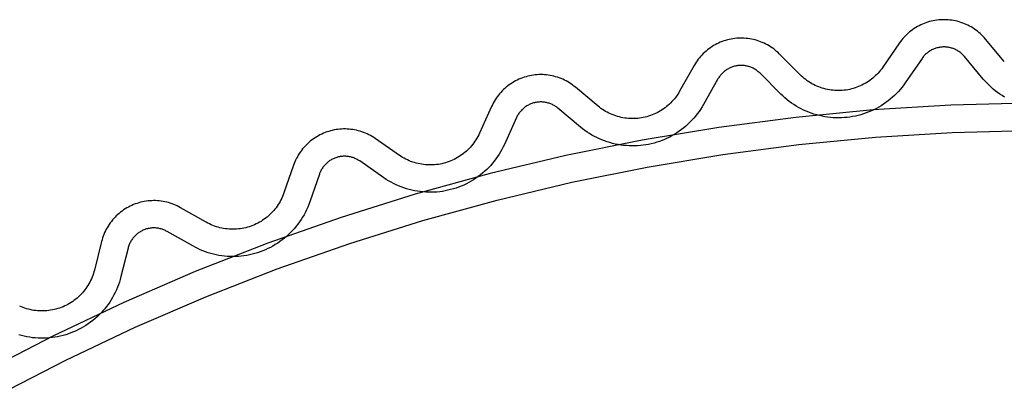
# Model space of a CAD drawing. Header units: millimetres. Extents: x -56 to 85, y 114 to 353.
# Tile 8 of 18: x 24 to 42, y 346 to 353. Entities that reach past the tile are written whole.
import ezdxf

# ---------------------------------------------------------------- set-up
doc = ezdxf.new("R2010")
doc.units = ezdxf.units.MM
doc.linetypes.add('Hidden', pattern=[4, 2, -2])
doc.layers.add('Make2D$Hidden$Curves', color=7, linetype='Hidden', true_color=0x8c8c8c)
doc.layers.add('Make2D$Visible$Curves', color=7, linetype='Continuous', true_color=0x000000)

msp = doc.modelspace()

# ---------------------------------------------------------------- linework, layer by layer
at = {"layer": 'Make2D$Hidden$Curves'}
for p, q in [((40.339, 352.422), (40.324, 352.413)), ((40.353, 352.431), (40.339, 352.422)), ((40.368, 352.439), (40.353, 352.431)), ((40.383, 352.446), (40.368, 352.439)), ((40.399, 352.454), (40.383, 352.446)), ((40.414, 352.46), (40.399, 352.454)), ((40.43, 352.466), (40.414, 352.46)), ((40.446, 352.471), (40.43, 352.466)), ((40.463, 352.476), (40.446, 352.471)), ((40.479, 352.48), (40.463, 352.476)), ((40.495, 352.484), (40.479, 352.48)), ((40.512, 352.487), (40.495, 352.484)), ((40.529, 352.49), (40.512, 352.487)), ((40.546, 352.492), (40.529, 352.49)), ((40.563, 352.493), (40.546, 352.492)), ((40.58, 352.494), (40.563, 352.493)), ((40.596, 352.494), (40.58, 352.494)), ((40.613, 352.494), (40.596, 352.494)), ((40.63, 352.493), (40.613, 352.494)), ((40.647, 352.491), (40.63, 352.493)), ((40.664, 352.489), (40.647, 352.491)), ((40.681, 352.486), (40.664, 352.489)), ((40.697, 352.483), (40.681, 352.486)), ((40.714, 352.479), (40.697, 352.483)), ((40.73, 352.475), (40.714, 352.479)), ((40.746, 352.47), (40.73, 352.475)), ((40.762, 352.464), (40.746, 352.47)), ((40.778, 352.458), (40.762, 352.464)), ((40.794, 352.451), (40.778, 352.458)), ((40.809, 352.444), (40.794, 352.451)), ((40.824, 352.436), (40.809, 352.444)), ((40.839, 352.428), (40.824, 352.436)), ((40.853, 352.419), (40.839, 352.428)), ((40.868, 352.41), (40.853, 352.419)), ((40.192, 352.283), (39.886, 351.84)), ((40.202, 352.297), (40.192, 352.283)), ((40.212, 352.311), (40.202, 352.297)), ((40.223, 352.324), (40.212, 352.311)), ((40.234, 352.336), (40.223, 352.324)), ((40.246, 352.349), (40.234, 352.336)), ((40.258, 352.36), (40.246, 352.349)), ((40.271, 352.372), (40.258, 352.36)), ((40.284, 352.383), (40.271, 352.372)), ((40.297, 352.393), (40.284, 352.383)), ((40.31, 352.404), (40.297, 352.393)), ((40.324, 352.413), (40.31, 352.404)), ((40.881, 352.4), (40.868, 352.41)), ((40.895, 352.39), (40.881, 352.4)), ((40.908, 352.379), (40.895, 352.39)), ((40.921, 352.368), (40.908, 352.379)), ((40.933, 352.356), (40.921, 352.368)), ((40.945, 352.344), (40.933, 352.356)), ((40.957, 352.332), (40.945, 352.344)), ((40.968, 352.319), (40.957, 352.332)), ((41.313, 351.905), (40.968, 352.319)), ((36.593, 352.06), (36.579, 352.05)), ((36.607, 352.07), (36.593, 352.06)), ((36.621, 352.079), (36.607, 352.07)), ((36.635, 352.088), (36.621, 352.079)), ((36.65, 352.096), (36.635, 352.088)), ((36.665, 352.104), (36.65, 352.096)), ((36.68, 352.112), (36.665, 352.104)), ((36.696, 352.118), (36.68, 352.112)), ((36.711, 352.125), (36.696, 352.118)), ((36.727, 352.13), (36.711, 352.125)), ((36.744, 352.136), (36.727, 352.13)), ((36.76, 352.14), (36.744, 352.136)), ((36.776, 352.144), (36.76, 352.14)), ((36.793, 352.148), (36.776, 352.144)), ((36.81, 352.151), (36.793, 352.148)), ((36.826, 352.153), (36.81, 352.151)), ((36.843, 352.155), (36.826, 352.153)), ((36.86, 352.156), (36.843, 352.155)), ((36.877, 352.156), (36.86, 352.156)), ((36.894, 352.156), (36.877, 352.156)), ((36.911, 352.156), (36.894, 352.156)), ((36.928, 352.154), (36.911, 352.156)), ((36.945, 352.152), (36.928, 352.154)), ((36.961, 352.15), (36.945, 352.152)), ((36.978, 352.147), (36.961, 352.15)), ((36.995, 352.144), (36.978, 352.147)), ((37.011, 352.139), (36.995, 352.144)), ((37.027, 352.135), (37.011, 352.139)), ((37.044, 352.129), (37.027, 352.135)), ((37.059, 352.124), (37.044, 352.129)), ((37.075, 352.117), (37.059, 352.124)), ((37.091, 352.11), (37.075, 352.117)), ((37.106, 352.103), (37.091, 352.11)), ((37.121, 352.095), (37.106, 352.103)), ((37.135, 352.086), (37.121, 352.095)), ((37.15, 352.077), (37.135, 352.086)), ((37.164, 352.068), (37.15, 352.077)), ((37.178, 352.058), (37.164, 352.068)), ((37.191, 352.047), (37.178, 352.058)), ((36.459, 351.908), (36.195, 351.439)), ((36.468, 351.923), (36.459, 351.908)), ((36.477, 351.937), (36.468, 351.923)), ((36.487, 351.951), (36.477, 351.937)), ((36.497, 351.965), (36.487, 351.951)), ((36.507, 351.978), (36.497, 351.965)), ((36.518, 351.991), (36.507, 351.978)), ((36.53, 352.004), (36.518, 351.991)), ((36.541, 352.016), (36.53, 352.004)), ((36.554, 352.027), (36.541, 352.016)), ((36.566, 352.039), (36.554, 352.027)), ((36.579, 352.05), (36.566, 352.039)), ((37.204, 352.037), (37.191, 352.047)), ((37.216, 352.025), (37.204, 352.037)), ((37.229, 352.013), (37.216, 352.025)), ((37.609, 351.632), (37.229, 352.013)), ((41.346, 351.866), (41.313, 351.905)), ((39.793, 351.718), (39.759, 351.68)), ((39.826, 351.757), (39.793, 351.718)), ((39.857, 351.798), (39.826, 351.757)), ((39.886, 351.84), (39.857, 351.798)), ((41.381, 351.829), (41.346, 351.866)), ((41.417, 351.793), (41.381, 351.829)), ((41.454, 351.758), (41.417, 351.793)), ((41.493, 351.724), (41.454, 351.758)), ((41.532, 351.691), (41.493, 351.724)), ((37.646, 351.597), (37.609, 351.632)), ((37.684, 351.562), (37.646, 351.597)), ((37.723, 351.529), (37.684, 351.562)), ((37.763, 351.498), (37.723, 351.529)), ((39.611, 351.539), (39.571, 351.507)), ((39.65, 351.572), (39.611, 351.539)), ((39.688, 351.607), (39.65, 351.572)), ((39.724, 351.643), (39.688, 351.607)), ((39.759, 351.68), (39.724, 351.643)), ((41.573, 351.66), (41.532, 351.691)), ((41.614, 351.631), (41.573, 351.66)), ((41.657, 351.603), (41.614, 351.631)), ((41.701, 351.576), (41.657, 351.603)), ((32.87, 351.34), (32.859, 351.327)), ((32.882, 351.352), (32.87, 351.34)), ((32.895, 351.363), (32.882, 351.352)), ((32.907, 351.374), (32.895, 351.363)), ((32.921, 351.385), (32.907, 351.374)), ((32.934, 351.395), (32.921, 351.385)), ((32.948, 351.405), (32.934, 351.395)), ((32.962, 351.414), (32.948, 351.405)), ((32.977, 351.423), (32.962, 351.414)), ((32.992, 351.431), (32.977, 351.423)), ((33.007, 351.438), (32.992, 351.431)), ((33.022, 351.446), (33.007, 351.438)), ((33.038, 351.452), (33.022, 351.446)), ((33.054, 351.458), (33.038, 351.452)), ((33.07, 351.464), (33.054, 351.458)), ((33.086, 351.469), (33.07, 351.464)), ((33.102, 351.473), (33.086, 351.469)), ((33.119, 351.477), (33.102, 351.473)), ((33.136, 351.48), (33.119, 351.477)), ((33.152, 351.483), (33.136, 351.48)), ((33.169, 351.485), (33.152, 351.483)), ((33.186, 351.486), (33.169, 351.485)), ((33.203, 351.487), (33.186, 351.486)), ((33.22, 351.487), (33.203, 351.487)), ((33.237, 351.487), (33.22, 351.487)), ((33.254, 351.486), (33.237, 351.487)), ((33.271, 351.485), (33.254, 351.486)), ((33.287, 351.483), (33.271, 351.485)), ((33.304, 351.48), (33.287, 351.483)), ((33.321, 351.477), (33.304, 351.48)), ((33.337, 351.473), (33.321, 351.477)), ((33.354, 351.468), (33.337, 351.473)), ((33.37, 351.464), (33.354, 351.468)), ((33.386, 351.458), (33.37, 351.464)), ((33.402, 351.452), (33.386, 351.458)), ((33.417, 351.445), (33.402, 351.452)), ((33.433, 351.438), (33.417, 351.445)), ((33.448, 351.431), (33.433, 351.438)), ((33.463, 351.422), (33.448, 351.431)), ((33.477, 351.414), (33.463, 351.422)), ((33.491, 351.404), (33.477, 351.414)), ((33.505, 351.395), (33.491, 351.404)), ((33.519, 351.385), (33.505, 351.395)), ((33.532, 351.374), (33.519, 351.385)), ((33.945, 351.028), (33.532, 351.374)), ((36.142, 351.352), (36.113, 351.31)), ((36.169, 351.395), (36.142, 351.352)), ((36.195, 351.439), (36.169, 351.395)), ((37.805, 351.468), (37.763, 351.498)), ((37.847, 351.439), (37.805, 351.468)), ((37.89, 351.412), (37.847, 351.439)), ((37.934, 351.386), (37.89, 351.412)), ((37.98, 351.362), (37.934, 351.386)), ((38.025, 351.339), (37.98, 351.362)), ((38.072, 351.318), (38.025, 351.339)), ((39.311, 351.345), (39.265, 351.324)), ((39.357, 351.368), (39.311, 351.345)), ((39.401, 351.393), (39.357, 351.368)), ((39.445, 351.419), (39.401, 351.393)), ((39.488, 351.447), (39.445, 351.419)), ((39.53, 351.476), (39.488, 351.447)), ((39.571, 351.507), (39.53, 351.476)), ((32.775, 351.2), (32.554, 350.709)), ((32.783, 351.216), (32.775, 351.2)), ((32.79, 351.231), (32.783, 351.216)), ((32.799, 351.246), (32.79, 351.231)), ((32.807, 351.26), (32.799, 351.246)), ((32.817, 351.274), (32.807, 351.26)), ((32.826, 351.288), (32.817, 351.274)), ((32.837, 351.302), (32.826, 351.288)), ((32.847, 351.315), (32.837, 351.302)), ((32.859, 351.327), (32.847, 351.315)), ((36.018, 351.189), (35.983, 351.151)), ((36.051, 351.228), (36.018, 351.189)), ((36.082, 351.268), (36.051, 351.228)), ((36.113, 351.31), (36.082, 351.268)), ((38.119, 351.298), (38.072, 351.318)), ((38.167, 351.281), (38.119, 351.298)), ((38.216, 351.264), (38.167, 351.281)), ((38.265, 351.25), (38.216, 351.264)), ((38.314, 351.237), (38.265, 351.25)), ((38.364, 351.226), (38.314, 351.237)), ((38.414, 351.217), (38.364, 351.226)), ((38.465, 351.209), (38.414, 351.217)), ((38.516, 351.203), (38.465, 351.209)), ((38.567, 351.199), (38.516, 351.203)), ((38.618, 351.197), (38.567, 351.199)), ((38.669, 351.196), (38.618, 351.197)), ((38.72, 351.197), (38.669, 351.196)), ((38.771, 351.2), (38.72, 351.197)), ((38.822, 351.205), (38.771, 351.2)), ((38.873, 351.211), (38.822, 351.205)), ((38.923, 351.219), (38.873, 351.211)), ((38.973, 351.229), (38.923, 351.219)), ((39.023, 351.241), (38.973, 351.229)), ((39.073, 351.254), (39.023, 351.241)), ((39.121, 351.269), (39.073, 351.254)), ((39.17, 351.286), (39.121, 351.269)), ((39.218, 351.304), (39.17, 351.286)), ((39.265, 351.324), (39.218, 351.304)), ((33.985, 350.996), (33.945, 351.028)), ((34.026, 350.966), (33.985, 350.996)), ((35.793, 350.981), (35.752, 350.951)), ((35.833, 351.012), (35.793, 350.981)), ((35.873, 351.045), (35.833, 351.012)), ((35.911, 351.079), (35.873, 351.045)), ((35.948, 351.115), (35.911, 351.079)), ((35.983, 351.151), (35.948, 351.115)), ((34.068, 350.936), (34.026, 350.966)), ((34.111, 350.908), (34.068, 350.936)), ((34.155, 350.882), (34.111, 350.908)), ((34.199, 350.857), (34.155, 350.882)), ((34.245, 350.834), (34.199, 350.857)), ((34.291, 350.812), (34.245, 350.834)), ((34.338, 350.792), (34.291, 350.812)), ((35.484, 350.802), (35.437, 350.783)), ((35.531, 350.823), (35.484, 350.802)), ((35.577, 350.845), (35.531, 350.823)), ((35.622, 350.87), (35.577, 350.845)), ((35.666, 350.895), (35.622, 350.87)), ((35.709, 350.922), (35.666, 350.895)), ((35.752, 350.951), (35.709, 350.922)), ((32.509, 350.617), (32.484, 350.573)), ((32.532, 350.663), (32.509, 350.617)), ((32.554, 350.709), (32.532, 350.663)), ((34.386, 350.774), (34.338, 350.792)), ((34.434, 350.757), (34.386, 350.774)), ((34.483, 350.742), (34.434, 350.757)), ((34.532, 350.728), (34.483, 350.742)), ((34.582, 350.716), (34.532, 350.728)), ((34.632, 350.706), (34.582, 350.716)), ((34.683, 350.698), (34.632, 350.706)), ((34.734, 350.692), (34.683, 350.698)), ((34.784, 350.687), (34.734, 350.692)), ((34.835, 350.684), (34.784, 350.687)), ((34.887, 350.682), (34.835, 350.684)), ((34.938, 350.683), (34.887, 350.682)), ((34.989, 350.685), (34.938, 350.683)), ((35.04, 350.689), (34.989, 350.685)), ((35.091, 350.695), (35.04, 350.689)), ((35.141, 350.702), (35.091, 350.695)), ((35.191, 350.711), (35.141, 350.702)), ((35.241, 350.722), (35.191, 350.711)), ((35.291, 350.735), (35.241, 350.722)), ((35.34, 350.749), (35.291, 350.735)), ((35.389, 350.765), (35.34, 350.749)), ((35.437, 350.783), (35.389, 350.765)), ((29.408, 350.439), (29.394, 350.431)), ((29.424, 350.447), (29.408, 350.439)), ((29.439, 350.454), (29.424, 350.447)), ((29.455, 350.46), (29.439, 350.454)), ((29.471, 350.466), (29.455, 350.46)), ((29.487, 350.471), (29.471, 350.466)), ((29.503, 350.476), (29.487, 350.471)), ((29.52, 350.48), (29.503, 350.476)), ((29.536, 350.483), (29.52, 350.48)), ((29.553, 350.486), (29.536, 350.483)), ((29.57, 350.489), (29.553, 350.486)), ((29.587, 350.491), (29.57, 350.489)), ((29.603, 350.492), (29.587, 350.491)), ((29.62, 350.492), (29.603, 350.492)), ((29.637, 350.492), (29.62, 350.492)), ((29.654, 350.492), (29.637, 350.492)), ((29.671, 350.491), (29.654, 350.492)), ((29.688, 350.489), (29.671, 350.491)), ((29.705, 350.487), (29.688, 350.489)), ((29.721, 350.484), (29.705, 350.487)), ((29.738, 350.48), (29.721, 350.484)), ((29.755, 350.476), (29.738, 350.48)), ((29.771, 350.472), (29.755, 350.476)), ((29.787, 350.467), (29.771, 350.472)), ((29.803, 350.461), (29.787, 350.467)), ((29.819, 350.454), (29.803, 350.461)), ((29.834, 350.448), (29.819, 350.454)), ((29.849, 350.44), (29.834, 350.448)), ((29.864, 350.432), (29.849, 350.44)), ((32.4, 350.444), (32.369, 350.404)), ((32.429, 350.486), (32.4, 350.444)), ((32.457, 350.529), (32.429, 350.486)), ((32.484, 350.573), (32.457, 350.529)), ((29.213, 350.257), (29.204, 350.242)), ((29.222, 350.271), (29.213, 350.257)), ((29.231, 350.285), (29.222, 350.271)), ((29.241, 350.299), (29.231, 350.285)), ((29.252, 350.312), (29.241, 350.299)), ((29.262, 350.325), (29.252, 350.312)), ((29.274, 350.338), (29.262, 350.325)), ((29.286, 350.35), (29.274, 350.338)), ((29.298, 350.362), (29.286, 350.35)), ((29.31, 350.373), (29.298, 350.362)), ((29.323, 350.384), (29.31, 350.373)), ((29.337, 350.394), (29.323, 350.384)), ((29.35, 350.404), (29.337, 350.394)), ((29.364, 350.414), (29.35, 350.404)), ((29.379, 350.423), (29.364, 350.414)), ((29.394, 350.431), (29.379, 350.423)), ((29.879, 350.424), (29.864, 350.432)), ((29.894, 350.415), (29.879, 350.424)), ((29.908, 350.406), (29.894, 350.415)), ((30.35, 350.099), (29.908, 350.406)), ((32.268, 350.288), (32.232, 350.252)), ((32.303, 350.325), (32.268, 350.288)), ((32.337, 350.364), (32.303, 350.325)), ((32.369, 350.404), (32.337, 350.364)), ((29.17, 350.165), (28.993, 349.656)), ((29.175, 350.181), (29.17, 350.165)), ((29.182, 350.197), (29.175, 350.181)), ((29.189, 350.212), (29.182, 350.197)), ((29.196, 350.227), (29.189, 350.212)), ((29.204, 350.242), (29.196, 350.227)), ((30.393, 350.07), (30.35, 350.099)), ((32.034, 350.091), (31.991, 350.063)), ((32.076, 350.12), (32.034, 350.091)), ((32.117, 350.151), (32.076, 350.12)), ((32.156, 350.183), (32.117, 350.151)), ((32.195, 350.217), (32.156, 350.183)), ((32.232, 350.252), (32.195, 350.217)), ((30.436, 350.043), (30.393, 350.07)), ((30.481, 350.018), (30.436, 350.043)), ((30.526, 349.994), (30.481, 350.018)), ((30.572, 349.972), (30.526, 349.994)), ((30.619, 349.951), (30.572, 349.972)), ((30.666, 349.932), (30.619, 349.951)), ((30.714, 349.914), (30.666, 349.932)), ((30.763, 349.898), (30.714, 349.914)), ((30.812, 349.884), (30.763, 349.898)), ((31.669, 349.91), (31.62, 349.894)), ((31.717, 349.927), (31.669, 349.91)), ((31.764, 349.945), (31.717, 349.927)), ((31.811, 349.966), (31.764, 349.945)), ((31.858, 349.988), (31.811, 349.966)), ((31.903, 350.011), (31.858, 349.988)), ((31.948, 350.036), (31.903, 350.011)), ((31.991, 350.063), (31.948, 350.036)), ((30.862, 349.872), (30.812, 349.884)), ((30.912, 349.861), (30.862, 349.872)), ((30.962, 349.852), (30.912, 349.861)), ((31.012, 349.845), (30.962, 349.852)), ((31.063, 349.84), (31.012, 349.845)), ((31.114, 349.836), (31.063, 349.84)), ((31.165, 349.834), (31.114, 349.836)), ((31.217, 349.834), (31.165, 349.834)), ((31.268, 349.835), (31.217, 349.834)), ((31.319, 349.838), (31.268, 349.835)), ((31.37, 349.843), (31.319, 349.838)), ((31.42, 349.85), (31.37, 349.843)), ((31.471, 349.859), (31.42, 349.85)), ((31.521, 349.869), (31.471, 349.859)), ((31.571, 349.881), (31.521, 349.869)), ((31.62, 349.894), (31.571, 349.881)), ((28.956, 349.561), (28.935, 349.514)), ((28.975, 349.608), (28.956, 349.561)), ((28.993, 349.656), (28.975, 349.608)), ((28.863, 349.378), (28.836, 349.335)), ((28.889, 349.423), (28.863, 349.378)), ((28.913, 349.468), (28.889, 349.423)), ((28.935, 349.514), (28.913, 349.468)), ((26.074, 349.175), (26.057, 349.172)), ((26.091, 349.177), (26.074, 349.175)), ((26.108, 349.179), (26.091, 349.177)), ((26.125, 349.18), (26.108, 349.179)), ((26.141, 349.18), (26.125, 349.18)), ((26.158, 349.18), (26.141, 349.18)), ((26.175, 349.179), (26.158, 349.18)), ((26.192, 349.178), (26.175, 349.179)), ((26.209, 349.176), (26.192, 349.178)), ((26.226, 349.173), (26.209, 349.176)), ((28.746, 349.211), (28.714, 349.172)), ((28.778, 349.251), (28.746, 349.211)), ((28.808, 349.293), (28.778, 349.251)), ((28.836, 349.335), (28.808, 349.293)), ((25.77, 349.005), (25.759, 348.992)), ((25.781, 349.018), (25.77, 349.005)), ((25.793, 349.03), (25.781, 349.018)), ((25.805, 349.042), (25.793, 349.03)), ((25.817, 349.054), (25.805, 349.042)), ((25.83, 349.065), (25.817, 349.054)), ((25.843, 349.076), (25.83, 349.065)), ((25.856, 349.086), (25.843, 349.076)), ((25.87, 349.096), (25.856, 349.086)), ((25.884, 349.105), (25.87, 349.096)), ((25.899, 349.114), (25.884, 349.105)), ((25.914, 349.122), (25.899, 349.114)), ((25.929, 349.13), (25.914, 349.122)), ((25.944, 349.137), (25.929, 349.13)), ((25.96, 349.144), (25.944, 349.137)), ((25.976, 349.15), (25.96, 349.144)), ((25.992, 349.156), (25.976, 349.15)), ((26.008, 349.161), (25.992, 349.156)), ((26.024, 349.165), (26.008, 349.161)), ((26.041, 349.169), (26.024, 349.165)), ((26.057, 349.172), (26.041, 349.169)), ((26.242, 349.17), (26.226, 349.173)), ((26.259, 349.166), (26.242, 349.17)), ((26.275, 349.162), (26.259, 349.166)), ((26.292, 349.157), (26.275, 349.162)), ((26.308, 349.152), (26.292, 349.157)), ((26.324, 349.146), (26.308, 349.152)), ((26.339, 349.139), (26.324, 349.146)), ((26.355, 349.132), (26.339, 349.139)), ((26.37, 349.124), (26.355, 349.132)), ((26.385, 349.116), (26.37, 349.124)), ((26.853, 348.85), (26.385, 349.116)), ((28.57, 349.026), (28.531, 348.993)), ((28.608, 349.061), (28.57, 349.026)), ((28.644, 349.096), (28.608, 349.061)), ((28.68, 349.133), (28.644, 349.096)), ((28.714, 349.172), (28.68, 349.133)), ((25.675, 348.827), (25.671, 348.81)), ((25.68, 348.843), (25.675, 348.827)), ((25.686, 348.859), (25.68, 348.843)), ((25.692, 348.875), (25.686, 348.859)), ((25.699, 348.891), (25.692, 348.875)), ((25.706, 348.906), (25.699, 348.891)), ((25.713, 348.921), (25.706, 348.906)), ((25.722, 348.936), (25.713, 348.921)), ((25.73, 348.95), (25.722, 348.936)), ((25.74, 348.965), (25.73, 348.95)), ((25.749, 348.978), (25.74, 348.965)), ((25.759, 348.992), (25.749, 348.978)), ((26.898, 348.826), (26.853, 348.85)), ((26.944, 348.803), (26.898, 348.826)), ((28.275, 348.824), (28.229, 348.802)), ((28.32, 348.849), (28.275, 348.824)), ((28.364, 348.875), (28.32, 348.849)), ((28.407, 348.902), (28.364, 348.875)), ((28.449, 348.931), (28.407, 348.902)), ((28.491, 348.962), (28.449, 348.931)), ((28.531, 348.993), (28.491, 348.962)), ((25.671, 348.81), (25.541, 348.288)), ((26.99, 348.781), (26.944, 348.803)), ((27.037, 348.762), (26.99, 348.781)), ((27.085, 348.744), (27.037, 348.762)), ((27.134, 348.727), (27.085, 348.744)), ((27.183, 348.712), (27.134, 348.727)), ((27.232, 348.699), (27.183, 348.712)), ((27.282, 348.688), (27.232, 348.699)), ((27.332, 348.678), (27.282, 348.688)), ((27.383, 348.67), (27.332, 348.678)), ((27.433, 348.664), (27.383, 348.67)), ((27.484, 348.66), (27.433, 348.664)), ((27.535, 348.657), (27.484, 348.66)), ((27.586, 348.656), (27.535, 348.657)), ((27.638, 348.657), (27.586, 348.656)), ((27.689, 348.66), (27.638, 348.657)), ((27.74, 348.664), (27.689, 348.66)), ((27.79, 348.67), (27.74, 348.664)), ((27.841, 348.678), (27.79, 348.67)), ((27.891, 348.687), (27.841, 348.678)), ((27.941, 348.699), (27.891, 348.687)), ((27.99, 348.712), (27.941, 348.699)), ((28.039, 348.726), (27.99, 348.712)), ((28.088, 348.743), (28.039, 348.726)), ((28.136, 348.761), (28.088, 348.743)), ((28.183, 348.78), (28.136, 348.761)), ((28.229, 348.802), (28.183, 348.78)), ((25.541, 348.288), (25.528, 348.238)), ((25.496, 348.141), (25.478, 348.093)), ((25.513, 348.189), (25.496, 348.141)), ((25.528, 348.238), (25.513, 348.189)), ((25.413, 347.954), (25.389, 347.909)), ((25.437, 348), (25.413, 347.954)), ((25.458, 348.046), (25.437, 348)), ((25.478, 348.093), (25.458, 348.046)), ((25.275, 347.739), (25.244, 347.699)), ((25.306, 347.78), (25.275, 347.739)), ((25.335, 347.822), (25.306, 347.78)), ((25.363, 347.865), (25.335, 347.822)), ((25.389, 347.909), (25.363, 347.865)), ((25.14, 347.586), (25.103, 347.551)), ((25.176, 347.623), (25.14, 347.586)), ((25.21, 347.66), (25.176, 347.623)), ((25.244, 347.699), (25.21, 347.66)), ((24.9, 347.395), (24.857, 347.368)), ((24.943, 347.424), (24.9, 347.395)), ((24.985, 347.453), (24.943, 347.424)), ((25.025, 347.485), (24.985, 347.453)), ((25.065, 347.517), (25.025, 347.485)), ((25.103, 347.551), (25.065, 347.517)), ((23.722, 347.208), (23.673, 347.222)), ((23.772, 347.196), (23.722, 347.208)), ((23.822, 347.186), (23.772, 347.196)), ((24.431, 347.198), (24.381, 347.187)), ((24.481, 347.21), (24.431, 347.198)), ((24.53, 347.224), (24.481, 347.21)), ((24.579, 347.24), (24.53, 347.224)), ((24.627, 347.257), (24.579, 347.24)), ((24.674, 347.276), (24.627, 347.257)), ((24.721, 347.297), (24.674, 347.276)), ((24.767, 347.319), (24.721, 347.297)), ((24.813, 347.343), (24.767, 347.319)), ((24.857, 347.368), (24.813, 347.343)), ((23.873, 347.177), (23.822, 347.186)), ((23.923, 347.17), (23.873, 347.177)), ((23.974, 347.165), (23.923, 347.17)), ((24.025, 347.162), (23.974, 347.165)), ((24.076, 347.16), (24.025, 347.162)), ((24.127, 347.16), (24.076, 347.16)), ((24.179, 347.162), (24.127, 347.16)), ((24.23, 347.166), (24.179, 347.162)), ((24.28, 347.171), (24.23, 347.166)), ((24.331, 347.178), (24.28, 347.171)), ((24.381, 347.187), (24.331, 347.178))]:
    msp.add_line(p, q, dxfattribs=at)
at = {"layer": 'Make2D$Visible$Curves'}
for p, q in [((40.328, 352.958), (40.295, 352.948)), ((40.361, 352.966), (40.328, 352.958)), ((40.395, 352.974), (40.361, 352.966)), ((40.429, 352.98), (40.395, 352.974)), ((40.463, 352.985), (40.429, 352.98)), ((40.497, 352.989), (40.463, 352.985)), ((40.531, 352.992), (40.497, 352.989)), ((40.565, 352.994), (40.531, 352.992)), ((40.6, 352.994), (40.565, 352.994)), ((40.634, 352.993), (40.6, 352.994)), ((40.668, 352.991), (40.634, 352.993)), ((40.702, 352.988), (40.668, 352.991)), ((40.736, 352.984), (40.702, 352.988)), ((40.77, 352.978), (40.736, 352.984)), ((40.804, 352.971), (40.77, 352.978)), ((40.837, 352.964), (40.804, 352.971)), ((40.871, 352.954), (40.837, 352.964)), ((39.992, 352.79), (39.965, 352.769)), ((40.02, 352.811), (39.992, 352.79)), ((40.048, 352.83), (40.02, 352.811)), ((40.077, 352.848), (40.048, 352.83)), ((40.107, 352.866), (40.077, 352.848)), ((40.137, 352.882), (40.107, 352.866)), ((40.168, 352.898), (40.137, 352.882)), ((40.199, 352.912), (40.168, 352.898)), ((40.231, 352.925), (40.199, 352.912)), ((40.263, 352.937), (40.231, 352.925)), ((40.295, 352.948), (40.263, 352.937)), ((40.903, 352.944), (40.871, 352.954)), ((40.936, 352.933), (40.903, 352.944)), ((40.968, 352.92), (40.936, 352.933)), ((40.999, 352.907), (40.968, 352.92)), ((41.03, 352.892), (40.999, 352.907)), ((41.061, 352.877), (41.03, 352.892)), ((41.091, 352.86), (41.061, 352.877)), ((41.12, 352.842), (41.091, 352.86)), ((41.149, 352.823), (41.12, 352.842)), ((41.177, 352.803), (41.149, 352.823)), ((41.204, 352.783), (41.177, 352.803)), ((41.231, 352.761), (41.204, 352.783)), ((36.567, 352.604), (36.534, 352.592)), ((36.599, 352.614), (36.567, 352.604)), ((36.633, 352.624), (36.599, 352.614)), ((36.666, 352.632), (36.633, 352.624)), ((36.699, 352.639), (36.666, 352.632)), ((36.733, 352.645), (36.699, 352.639)), ((36.767, 352.649), (36.733, 352.645)), ((36.802, 352.653), (36.767, 352.649)), ((36.836, 352.655), (36.802, 352.653)), ((36.87, 352.656), (36.836, 352.655)), ((36.904, 352.656), (36.87, 352.656)), ((36.939, 352.655), (36.904, 352.656)), ((36.973, 352.652), (36.939, 352.655)), ((37.007, 352.649), (36.973, 352.652)), ((37.041, 352.644), (37.007, 352.649)), ((37.075, 352.638), (37.041, 352.644)), ((37.108, 352.63), (37.075, 352.638)), ((37.142, 352.622), (37.108, 352.63)), ((37.175, 352.612), (37.142, 352.622)), ((37.207, 352.602), (37.175, 352.612)), ((37.24, 352.59), (37.207, 352.602)), ((39.821, 352.622), (39.8, 352.595)), ((39.843, 352.649), (39.821, 352.622)), ((39.866, 352.674), (39.843, 352.649)), ((39.89, 352.699), (39.866, 352.674)), ((39.914, 352.723), (39.89, 352.699)), ((39.939, 352.746), (39.914, 352.723)), ((39.965, 352.769), (39.939, 352.746)), ((41.257, 352.738), (41.231, 352.761)), ((41.282, 352.715), (41.257, 352.738)), ((41.306, 352.69), (41.282, 352.715)), ((41.329, 352.665), (41.306, 352.69)), ((41.352, 352.639), (41.329, 352.665)), ((41.697, 352.225), (41.352, 352.639)), ((36.241, 352.418), (36.215, 352.395)), ((36.267, 352.44), (36.241, 352.418)), ((36.294, 352.461), (36.267, 352.44)), ((36.322, 352.481), (36.294, 352.461)), ((36.351, 352.5), (36.322, 352.481)), ((36.38, 352.518), (36.351, 352.5)), ((36.41, 352.535), (36.38, 352.518)), ((36.44, 352.551), (36.41, 352.535)), ((36.471, 352.566), (36.44, 352.551)), ((36.503, 352.58), (36.471, 352.566)), ((36.534, 352.592), (36.503, 352.58)), ((37.271, 352.577), (37.24, 352.59)), ((37.303, 352.563), (37.271, 352.577)), ((37.334, 352.548), (37.303, 352.563)), ((37.364, 352.532), (37.334, 352.548)), ((37.394, 352.515), (37.364, 352.532)), ((37.423, 352.496), (37.394, 352.515)), ((37.451, 352.477), (37.423, 352.496)), ((37.479, 352.457), (37.451, 352.477)), ((37.506, 352.436), (37.479, 352.457)), ((37.532, 352.414), (37.506, 352.436)), ((39.78, 352.567), (39.475, 352.123)), ((39.8, 352.595), (39.78, 352.567)), ((36.079, 352.241), (36.06, 352.213)), ((36.099, 352.269), (36.079, 352.241)), ((36.121, 352.295), (36.099, 352.269)), ((36.143, 352.322), (36.121, 352.295)), ((36.166, 352.347), (36.143, 352.322)), ((36.19, 352.372), (36.166, 352.347)), ((36.215, 352.395), (36.19, 352.372)), ((37.558, 352.391), (37.532, 352.414)), ((37.582, 352.367), (37.558, 352.391)), ((37.963, 351.986), (37.582, 352.367)), ((36.024, 352.154), (35.759, 351.685)), ((36.041, 352.184), (36.024, 352.154)), ((36.06, 352.213), (36.041, 352.184)), ((39.434, 352.069), (39.413, 352.043)), ((39.455, 352.096), (39.434, 352.069)), ((39.475, 352.123), (39.455, 352.096)), ((32.789, 351.888), (32.758, 351.873)), ((32.82, 351.903), (32.789, 351.888)), ((32.852, 351.916), (32.82, 351.903)), ((32.884, 351.928), (32.852, 351.916)), ((32.916, 351.94), (32.884, 351.928)), ((32.949, 351.949), (32.916, 351.94)), ((32.982, 351.958), (32.949, 351.949)), ((33.016, 351.966), (32.982, 351.958)), ((33.049, 351.973), (33.016, 351.966)), ((33.083, 351.978), (33.049, 351.973)), ((33.117, 351.982), (33.083, 351.978)), ((33.152, 351.985), (33.117, 351.982)), ((33.186, 351.987), (33.152, 351.985)), ((33.22, 351.987), (33.186, 351.987)), ((33.254, 351.987), (33.22, 351.987)), ((33.289, 351.985), (33.254, 351.987)), ((33.323, 351.982), (33.289, 351.985)), ((33.357, 351.978), (33.323, 351.982)), ((33.391, 351.972), (33.357, 351.978)), ((33.425, 351.966), (33.391, 351.972)), ((33.458, 351.958), (33.425, 351.966)), ((33.491, 351.949), (33.458, 351.958)), ((33.524, 351.939), (33.491, 351.949)), ((33.557, 351.928), (33.524, 351.939)), ((33.589, 351.916), (33.557, 351.928)), ((33.62, 351.902), (33.589, 351.916)), ((33.651, 351.888), (33.62, 351.902)), ((33.682, 351.872), (33.651, 351.888)), ((37.988, 351.962), (37.963, 351.986)), ((38.013, 351.939), (37.988, 351.962)), ((38.039, 351.917), (38.013, 351.939)), ((38.065, 351.896), (38.039, 351.917)), ((38.093, 351.876), (38.065, 351.896)), ((38.121, 351.857), (38.093, 351.876)), ((39.238, 351.882), (39.21, 351.863)), ((39.266, 351.902), (39.238, 351.882)), ((39.292, 351.923), (39.266, 351.902)), ((39.318, 351.946), (39.292, 351.923)), ((39.343, 351.969), (39.318, 351.946)), ((39.367, 351.992), (39.343, 351.969)), ((39.39, 352.017), (39.367, 351.992)), ((39.413, 352.043), (39.39, 352.017)), ((32.536, 351.713), (32.512, 351.688)), ((32.561, 351.736), (32.536, 351.713)), ((32.587, 351.758), (32.561, 351.736)), ((32.614, 351.78), (32.587, 351.758)), ((32.642, 351.8), (32.614, 351.78)), ((32.67, 351.82), (32.642, 351.8)), ((32.699, 351.839), (32.67, 351.82)), ((32.728, 351.856), (32.699, 351.839)), ((32.758, 351.873), (32.728, 351.856)), ((33.712, 351.856), (33.682, 351.872)), ((33.742, 351.838), (33.712, 351.856)), ((33.77, 351.819), (33.742, 351.838)), ((33.799, 351.8), (33.77, 351.819)), ((33.826, 351.779), (33.799, 351.8)), ((33.853, 351.758), (33.826, 351.779)), ((34.266, 351.412), (33.853, 351.758)), ((38.15, 351.839), (38.121, 351.857)), ((38.179, 351.822), (38.15, 351.839)), ((38.209, 351.806), (38.179, 351.822)), ((38.239, 351.791), (38.209, 351.806)), ((38.27, 351.777), (38.239, 351.791)), ((38.302, 351.764), (38.27, 351.777)), ((38.333, 351.752), (38.302, 351.764)), ((38.366, 351.741), (38.333, 351.752)), ((38.398, 351.732), (38.366, 351.741)), ((38.431, 351.723), (38.398, 351.732)), ((38.464, 351.716), (38.431, 351.723)), ((38.498, 351.71), (38.464, 351.716)), ((38.531, 351.705), (38.498, 351.71)), ((38.565, 351.701), (38.531, 351.705)), ((38.599, 351.698), (38.565, 351.701)), ((38.633, 351.696), (38.599, 351.698)), ((38.666, 351.696), (38.633, 351.696)), ((38.7, 351.697), (38.666, 351.696)), ((38.734, 351.699), (38.7, 351.697)), ((38.768, 351.702), (38.734, 351.699)), ((38.802, 351.706), (38.768, 351.702)), ((38.835, 351.711), (38.802, 351.706)), ((38.869, 351.718), (38.835, 351.711)), ((38.902, 351.726), (38.869, 351.718)), ((38.934, 351.734), (38.902, 351.726)), ((38.967, 351.744), (38.934, 351.734)), ((38.999, 351.755), (38.967, 351.744)), ((39.031, 351.768), (38.999, 351.755)), ((39.062, 351.781), (39.031, 351.768)), ((39.093, 351.795), (39.062, 351.781)), ((39.123, 351.81), (39.093, 351.795)), ((39.153, 351.827), (39.123, 351.81)), ((39.182, 351.844), (39.153, 351.827)), ((39.21, 351.863), (39.182, 351.844)), ((32.385, 351.527), (32.367, 351.497)), ((32.403, 351.556), (32.385, 351.527)), ((32.423, 351.584), (32.403, 351.556)), ((32.444, 351.611), (32.423, 351.584)), ((32.466, 351.637), (32.444, 351.611)), ((32.488, 351.663), (32.466, 351.637)), ((32.512, 351.688), (32.488, 351.663)), ((35.642, 351.519), (35.619, 351.494)), ((35.664, 351.545), (35.642, 351.519)), ((35.685, 351.571), (35.664, 351.545)), ((35.705, 351.599), (35.685, 351.571)), ((35.724, 351.627), (35.705, 351.599)), ((35.742, 351.655), (35.724, 351.627)), ((35.759, 351.685), (35.742, 351.655)), ((32.32, 351.406), (32.098, 350.915)), ((32.334, 351.437), (32.32, 351.406)), ((32.35, 351.467), (32.334, 351.437)), ((32.367, 351.497), (32.35, 351.467)), ((34.293, 351.391), (34.266, 351.412)), ((34.32, 351.37), (34.293, 351.391)), ((34.347, 351.351), (34.32, 351.37)), ((34.376, 351.332), (34.347, 351.351)), ((35.437, 351.342), (35.408, 351.324)), ((35.465, 351.361), (35.437, 351.342)), ((35.493, 351.381), (35.465, 351.361)), ((35.519, 351.401), (35.493, 351.381)), ((35.545, 351.423), (35.519, 351.401)), ((35.571, 351.446), (35.545, 351.423)), ((35.595, 351.469), (35.571, 351.446)), ((35.619, 351.494), (35.595, 351.469)), ((39.301, 351.341), (37.885, 351.205)), ((40.721, 351.427), (39.301, 351.341)), ((42.142, 351.464), (40.721, 351.427)), ((34.405, 351.315), (34.376, 351.332)), ((34.435, 351.298), (34.405, 351.315)), ((34.465, 351.283), (34.435, 351.298)), ((34.496, 351.269), (34.465, 351.283)), ((34.527, 351.255), (34.496, 351.269)), ((34.559, 351.243), (34.527, 351.255)), ((34.591, 351.232), (34.559, 351.243)), ((34.623, 351.222), (34.591, 351.232)), ((34.656, 351.213), (34.623, 351.222)), ((34.689, 351.205), (34.656, 351.213)), ((34.722, 351.198), (34.689, 351.205)), ((34.756, 351.193), (34.722, 351.198)), ((34.789, 351.188), (34.756, 351.193)), ((34.823, 351.185), (34.789, 351.188)), ((34.857, 351.183), (34.823, 351.185)), ((34.891, 351.182), (34.857, 351.183)), ((34.925, 351.183), (34.891, 351.182)), ((34.959, 351.184), (34.925, 351.183)), ((34.993, 351.187), (34.959, 351.184)), ((35.026, 351.191), (34.993, 351.187)), ((35.06, 351.195), (35.026, 351.191)), ((35.093, 351.202), (35.06, 351.195)), ((35.126, 351.209), (35.093, 351.202)), ((35.159, 351.217), (35.126, 351.209)), ((35.192, 351.227), (35.159, 351.217)), ((35.224, 351.237), (35.192, 351.227)), ((35.256, 351.249), (35.224, 351.237)), ((35.287, 351.262), (35.256, 351.249)), ((35.318, 351.276), (35.287, 351.262)), ((35.349, 351.291), (35.318, 351.276)), ((35.379, 351.307), (35.349, 351.291)), ((35.408, 351.324), (35.379, 351.307)), ((37.885, 351.205), (36.475, 351.021)), ((29.474, 350.98), (29.44, 350.974)), ((29.508, 350.985), (29.474, 350.98)), ((29.542, 350.989), (29.508, 350.985)), ((29.576, 350.991), (29.542, 350.989)), ((29.611, 350.992), (29.576, 350.991)), ((29.645, 350.992), (29.611, 350.992)), ((29.679, 350.991), (29.645, 350.992)), ((29.713, 350.989), (29.679, 350.991)), ((29.748, 350.985), (29.713, 350.989)), ((29.782, 350.981), (29.748, 350.985)), ((29.815, 350.975), (29.782, 350.981)), ((36.475, 351.021), (35.072, 350.787)), ((29.064, 350.814), (29.036, 350.794)), ((29.092, 350.833), (29.064, 350.814)), ((29.121, 350.851), (29.092, 350.833)), ((29.151, 350.869), (29.121, 350.851)), ((29.181, 350.885), (29.151, 350.869)), ((29.212, 350.9), (29.181, 350.885)), ((29.243, 350.914), (29.212, 350.9)), ((29.275, 350.927), (29.243, 350.914)), ((29.308, 350.938), (29.275, 350.927)), ((29.34, 350.949), (29.308, 350.938)), ((29.373, 350.959), (29.34, 350.949)), ((29.406, 350.967), (29.373, 350.959)), ((29.44, 350.974), (29.406, 350.967)), ((29.849, 350.968), (29.815, 350.975)), ((29.882, 350.96), (29.849, 350.968)), ((29.915, 350.95), (29.882, 350.96)), ((29.948, 350.94), (29.915, 350.95)), ((29.98, 350.928), (29.948, 350.94)), ((30.012, 350.915), (29.98, 350.928)), ((30.044, 350.902), (30.012, 350.915)), ((30.075, 350.887), (30.044, 350.902)), ((30.105, 350.871), (30.075, 350.887)), ((30.135, 350.854), (30.105, 350.871)), ((30.164, 350.836), (30.135, 350.854)), ((30.193, 350.816), (30.164, 350.836)), ((30.635, 350.509), (30.193, 350.816)), ((32.051, 350.824), (32.034, 350.795)), ((32.068, 350.854), (32.051, 350.824)), ((32.084, 350.884), (32.068, 350.854)), ((32.098, 350.915), (32.084, 350.884)), ((37.941, 350.709), (39.34, 350.843)), ((39.34, 350.843), (40.742, 350.928)), ((40.742, 350.928), (42.147, 350.965)), ((28.863, 350.627), (28.842, 350.6)), ((28.885, 350.654), (28.863, 350.627)), ((28.908, 350.679), (28.885, 350.654)), ((28.932, 350.704), (28.908, 350.679)), ((28.957, 350.728), (28.932, 350.704)), ((28.982, 350.751), (28.957, 350.728)), ((29.009, 350.773), (28.982, 350.751)), ((29.036, 350.794), (29.009, 350.773)), ((31.909, 350.635), (31.885, 350.611)), ((31.932, 350.66), (31.909, 350.635)), ((31.954, 350.686), (31.932, 350.66)), ((31.975, 350.712), (31.954, 350.686)), ((31.996, 350.739), (31.975, 350.712)), ((32.015, 350.767), (31.996, 350.739)), ((32.034, 350.795), (32.015, 350.767)), ((35.072, 350.787), (33.678, 350.505)), ((36.548, 350.527), (37.941, 350.709)), ((28.751, 350.455), (28.736, 350.424)), ((28.767, 350.485), (28.751, 350.455)), ((28.784, 350.515), (28.767, 350.485)), ((28.803, 350.544), (28.784, 350.515)), ((28.822, 350.573), (28.803, 350.544)), ((28.842, 350.6), (28.822, 350.573)), ((30.664, 350.491), (30.635, 350.509)), ((30.692, 350.473), (30.664, 350.491)), ((30.722, 350.456), (30.692, 350.473)), ((30.752, 350.44), (30.722, 350.456)), ((30.782, 350.425), (30.752, 350.44)), ((31.636, 350.436), (31.605, 350.421)), ((31.666, 350.451), (31.636, 350.436)), ((31.696, 350.468), (31.666, 350.451)), ((31.725, 350.486), (31.696, 350.468)), ((31.753, 350.504), (31.725, 350.486)), ((31.781, 350.524), (31.753, 350.504)), ((31.808, 350.544), (31.781, 350.524)), ((31.834, 350.566), (31.808, 350.544)), ((31.86, 350.588), (31.834, 350.566)), ((31.885, 350.611), (31.86, 350.588)), ((33.678, 350.505), (32.295, 350.175)), ((35.163, 350.296), (36.548, 350.527)), ((28.697, 350.329), (28.521, 349.82)), ((28.709, 350.361), (28.697, 350.329)), ((28.722, 350.393), (28.709, 350.361)), ((28.736, 350.424), (28.722, 350.393)), ((30.813, 350.411), (30.782, 350.425)), ((30.845, 350.399), (30.813, 350.411)), ((30.877, 350.387), (30.845, 350.399)), ((30.909, 350.377), (30.877, 350.387)), ((30.942, 350.367), (30.909, 350.377)), ((30.975, 350.359), (30.942, 350.367)), ((31.008, 350.352), (30.975, 350.359)), ((31.041, 350.346), (31.008, 350.352)), ((31.075, 350.341), (31.041, 350.346)), ((31.109, 350.337), (31.075, 350.341)), ((31.142, 350.335), (31.109, 350.337)), ((31.176, 350.334), (31.142, 350.335)), ((31.21, 350.333), (31.176, 350.334)), ((31.244, 350.334), (31.21, 350.333)), ((31.278, 350.337), (31.244, 350.334)), ((31.312, 350.34), (31.278, 350.337)), ((31.346, 350.344), (31.312, 350.34)), ((31.379, 350.35), (31.346, 350.344)), ((31.412, 350.357), (31.379, 350.35)), ((31.445, 350.365), (31.412, 350.357)), ((31.478, 350.374), (31.445, 350.365)), ((31.51, 350.384), (31.478, 350.374)), ((31.542, 350.395), (31.51, 350.384)), ((31.574, 350.408), (31.542, 350.395)), ((31.605, 350.421), (31.574, 350.408)), ((33.785, 350.018), (35.163, 350.296)), ((32.295, 350.175), (30.924, 349.797)), ((32.419, 349.691), (33.785, 350.018)), ((28.482, 349.725), (28.467, 349.695)), ((28.496, 349.756), (28.482, 349.725)), ((28.509, 349.788), (28.496, 349.756)), ((28.521, 349.82), (28.509, 349.788)), ((30.924, 349.797), (29.566, 349.372)), ((25.648, 349.546), (25.618, 349.528)), ((25.678, 349.563), (25.648, 349.546)), ((25.708, 349.579), (25.678, 349.563)), ((25.739, 349.593), (25.708, 349.579)), ((25.771, 349.607), (25.739, 349.593)), ((25.803, 349.619), (25.771, 349.607)), ((25.835, 349.63), (25.803, 349.619)), ((25.868, 349.641), (25.835, 349.63)), ((25.901, 349.65), (25.868, 349.641)), ((25.935, 349.658), (25.901, 349.65)), ((25.968, 349.664), (25.935, 349.658)), ((26.002, 349.67), (25.968, 349.664)), ((26.036, 349.674), (26.002, 349.67)), ((26.07, 349.677), (26.036, 349.674)), ((26.105, 349.679), (26.07, 349.677)), ((26.139, 349.68), (26.105, 349.679)), ((26.173, 349.68), (26.139, 349.68)), ((26.208, 349.678), (26.173, 349.68)), ((26.242, 349.675), (26.208, 349.678)), ((26.276, 349.671), (26.242, 349.675)), ((26.31, 349.666), (26.276, 349.671)), ((26.344, 349.66), (26.31, 349.666)), ((26.377, 349.652), (26.344, 349.66)), ((26.41, 349.643), (26.377, 349.652)), ((26.443, 349.634), (26.41, 349.643)), ((26.476, 349.623), (26.443, 349.634)), ((26.508, 349.61), (26.476, 349.623)), ((26.54, 349.597), (26.508, 349.61)), ((26.571, 349.583), (26.54, 349.597)), ((26.601, 349.568), (26.571, 349.583)), ((26.632, 349.551), (26.601, 349.568)), ((27.1, 349.285), (26.632, 349.551)), ((28.378, 349.551), (28.357, 349.524)), ((28.398, 349.579), (28.378, 349.551)), ((28.417, 349.607), (28.398, 349.579)), ((28.434, 349.636), (28.417, 349.607)), ((28.451, 349.665), (28.434, 349.636)), ((28.467, 349.695), (28.451, 349.665)), ((31.065, 349.318), (32.419, 349.691)), ((25.432, 349.377), (25.409, 349.352)), ((25.456, 349.401), (25.432, 349.377)), ((25.482, 349.425), (25.456, 349.401)), ((25.507, 349.447), (25.482, 349.425)), ((25.534, 349.469), (25.507, 349.447)), ((25.561, 349.49), (25.534, 349.469)), ((25.589, 349.51), (25.561, 349.49)), ((25.618, 349.528), (25.589, 349.51)), ((28.187, 349.359), (28.16, 349.339)), ((28.214, 349.38), (28.187, 349.359)), ((28.24, 349.402), (28.214, 349.38)), ((29.566, 349.372), (28.225, 348.899)), ((28.265, 349.425), (28.24, 349.402)), ((28.289, 349.448), (28.265, 349.425)), ((28.313, 349.473), (28.289, 349.448)), ((28.335, 349.498), (28.313, 349.473)), ((28.357, 349.524), (28.335, 349.498)), ((25.288, 349.185), (25.272, 349.155)), ((25.306, 349.215), (25.288, 349.185)), ((25.325, 349.244), (25.306, 349.215)), ((25.344, 349.272), (25.325, 349.244)), ((25.365, 349.299), (25.344, 349.272)), ((25.386, 349.326), (25.365, 349.299)), ((25.409, 349.352), (25.386, 349.326)), ((27.13, 349.269), (27.1, 349.285)), ((27.16, 349.253), (27.13, 349.269)), ((27.191, 349.239), (27.16, 349.253)), ((27.222, 349.226), (27.191, 349.239)), ((27.254, 349.214), (27.222, 349.226)), ((27.286, 349.203), (27.254, 349.214)), ((27.319, 349.193), (27.286, 349.203)), ((27.352, 349.185), (27.319, 349.193)), ((27.385, 349.177), (27.352, 349.185)), ((27.418, 349.171), (27.385, 349.177)), ((27.789, 349.177), (27.756, 349.171)), ((27.822, 349.184), (27.789, 349.177)), ((27.855, 349.193), (27.822, 349.184)), ((27.888, 349.203), (27.855, 349.193)), ((27.92, 349.214), (27.888, 349.203)), ((27.951, 349.226), (27.92, 349.214)), ((27.983, 349.239), (27.951, 349.226)), ((28.014, 349.253), (27.983, 349.239)), ((28.044, 349.268), (28.014, 349.253)), ((28.074, 349.284), (28.044, 349.268)), ((28.103, 349.301), (28.074, 349.284)), ((28.132, 349.32), (28.103, 349.301)), ((28.16, 349.339), (28.132, 349.32)), ((29.724, 348.898), (31.065, 349.318)), ((25.205, 348.997), (25.195, 348.965)), ((25.216, 349.03), (25.205, 348.997)), ((25.228, 349.062), (25.216, 349.03)), ((25.242, 349.094), (25.228, 349.062)), ((25.256, 349.125), (25.242, 349.094)), ((25.272, 349.155), (25.256, 349.125)), ((27.452, 349.166), (27.418, 349.171)), ((27.485, 349.161), (27.452, 349.166)), ((27.519, 349.159), (27.485, 349.161)), ((27.553, 349.157), (27.519, 349.159)), ((27.587, 349.156), (27.553, 349.157)), ((27.621, 349.157), (27.587, 349.156)), ((27.655, 349.158), (27.621, 349.157)), ((27.689, 349.161), (27.655, 349.158)), ((27.722, 349.165), (27.689, 349.161)), ((27.756, 349.171), (27.722, 349.165)), ((25.186, 348.931), (25.056, 348.409)), ((25.195, 348.965), (25.186, 348.931)), ((28.225, 348.899), (26.9, 348.381)), ((28.399, 348.431), (29.724, 348.898)), ((25.014, 348.279), (25.001, 348.248)), ((25.026, 348.311), (25.014, 348.279)), ((25.037, 348.343), (25.026, 348.311)), ((25.047, 348.376), (25.037, 348.343)), ((25.056, 348.409), (25.047, 348.376)), ((26.9, 348.381), (25.595, 347.817)), ((27.091, 347.919), (28.399, 348.431)), ((24.919, 348.1), (24.9, 348.072)), ((24.937, 348.128), (24.919, 348.1)), ((24.955, 348.157), (24.937, 348.128)), ((24.971, 348.187), (24.955, 348.157)), ((24.986, 348.217), (24.971, 348.187)), ((25.001, 348.248), (24.986, 348.217)), ((24.765, 347.92), (24.739, 347.897)), ((24.789, 347.943), (24.765, 347.92)), ((24.813, 347.967), (24.789, 347.943)), ((24.836, 347.992), (24.813, 347.967)), ((24.858, 348.018), (24.836, 347.992)), ((24.88, 348.044), (24.858, 348.018)), ((24.9, 348.072), (24.88, 348.044)), ((25.801, 347.362), (27.091, 347.919)), ((23.72, 347.735), (23.689, 347.749)), ((23.752, 347.723), (23.72, 347.735)), ((25.595, 347.817), (24.31, 347.207)), ((24.481, 347.737), (24.449, 347.725)), ((24.512, 347.751), (24.481, 347.737)), ((24.542, 347.766), (24.512, 347.751)), ((24.572, 347.781), (24.542, 347.766)), ((24.602, 347.798), (24.572, 347.781)), ((24.631, 347.816), (24.602, 347.798)), ((24.659, 347.835), (24.631, 347.816)), ((24.686, 347.855), (24.659, 347.835)), ((24.713, 347.875), (24.686, 347.855)), ((24.739, 347.897), (24.713, 347.875)), ((23.784, 347.711), (23.752, 347.723)), ((23.816, 347.701), (23.784, 347.711)), ((23.849, 347.692), (23.816, 347.701)), ((23.882, 347.684), (23.849, 347.692)), ((23.915, 347.677), (23.882, 347.684)), ((23.948, 347.671), (23.915, 347.677)), ((23.982, 347.667), (23.948, 347.671)), ((24.016, 347.663), (23.982, 347.667)), ((24.05, 347.661), (24.016, 347.663)), ((24.083, 347.66), (24.05, 347.661)), ((24.117, 347.66), (24.083, 347.66)), ((24.151, 347.661), (24.117, 347.66)), ((24.185, 347.664), (24.151, 347.661)), ((24.219, 347.667), (24.185, 347.664)), ((24.253, 347.672), (24.219, 347.667)), ((24.286, 347.678), (24.253, 347.672)), ((24.319, 347.685), (24.286, 347.678)), ((24.352, 347.693), (24.319, 347.685)), ((24.385, 347.703), (24.352, 347.693)), ((24.417, 347.713), (24.385, 347.703)), ((24.449, 347.725), (24.417, 347.713)), ((24.31, 347.207), (23.046, 346.554)), ((24.531, 346.76), (25.801, 347.362)), ((23.283, 346.115), (24.531, 346.76))]:
    msp.add_line(p, q, dxfattribs=at)

doc.saveas('drawing.dxf')
